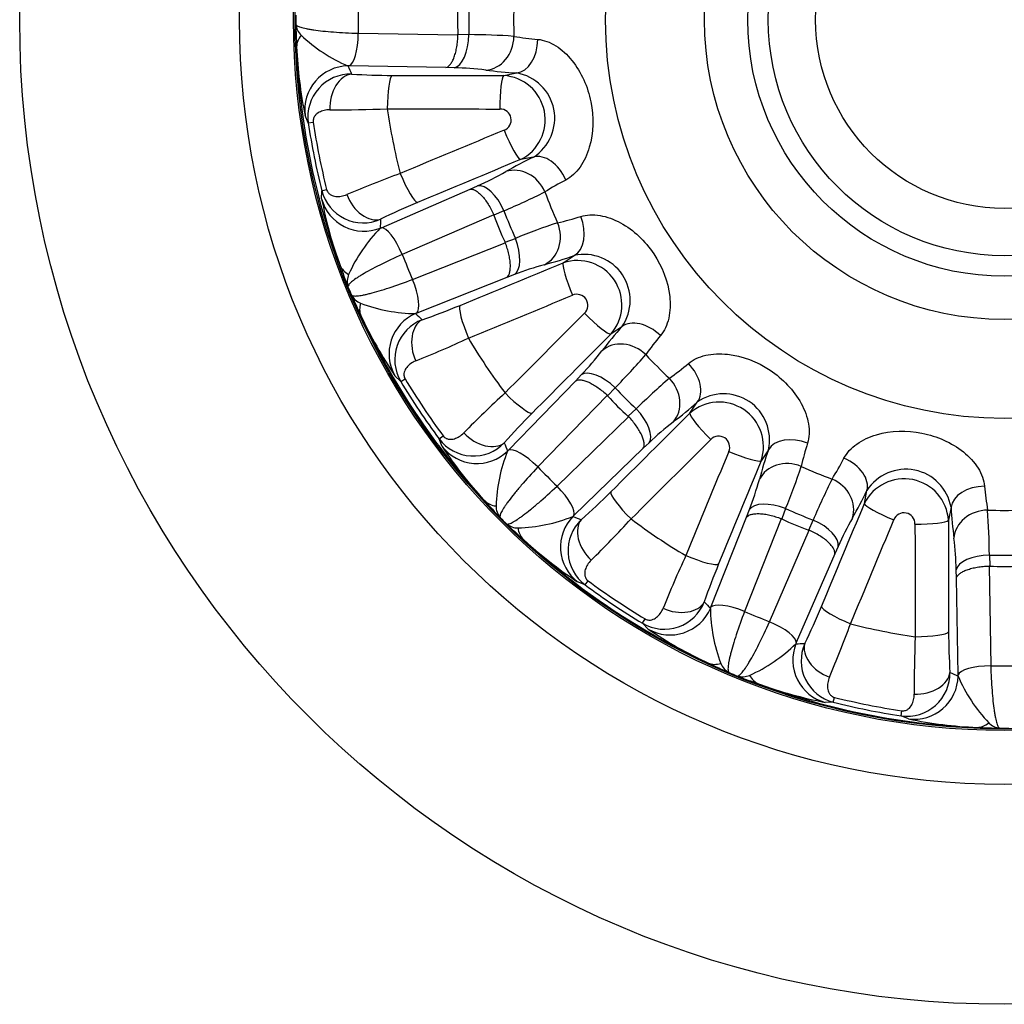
# Model space of a CAD drawing. Header units: millimetres. Extents: x 0 to 1174, y 0 to 830.
# Tile 10 of 15: x 689 to 779, y 428 to 518. Entities that reach past the tile are written whole.
import ezdxf

# ---------------------------------------------------------------- set-up
doc = ezdxf.new("R2010")
doc.units = ezdxf.units.MM
doc.header["$LTSCALE"] = 3.952569
doc.layers.add('CAP180G', color=7, linetype='Continuous')
doc.layers.add('Default', color=7, linetype='Continuous')

# ---------------------------------------------------------------- blocks, each defined once
blk = doc.blocks.new('SE2')
at = {"layer": 'CAP180G', "color": 7, "linetype": 'Continuous'}
for p, q in [((719.687, 516.918), (728.798, 516.777)), ((728.798, 516.777), (728.797, 516.826)), ((728.797, 516.826), (729.8, 516.793)), ((718.856, 513.93), (718.746, 513.931)), ((727.7, 513.792), (718.856, 513.93)), ((728.452, 513.766), (727.7, 513.792)), ((732.984, 513.049), (734.174, 513.286)), ((715.115, 508.73), (714.826, 509.404)), ((715.115, 508.73), (715.572, 508.797)), ((735.702, 505.604), (734.512, 505.367)), ((716.341, 501.786), (716.35, 502.52)), ((716.35, 502.52), (716.798, 502.632)), ((721.796, 499.147), (729.915, 502.658)), ((729.915, 502.658), (730.599, 502.97)), ((733.003, 500.689), (732.09, 500.275)), ((732.072, 500.321), (723.708, 496.704)), ((732.09, 500.275), (732.072, 500.321)), ((721.695, 499.103), (721.796, 499.147)), ((724.656, 494.414), (733.128, 497.77)), ((733.108, 497.815), (734.047, 498.169)), ((733.128, 497.77), (733.108, 497.815)), ((738.422, 495.928), (739.431, 496.602)), ((733.256, 494.592), (725.032, 491.335)), ((733.96, 494.856), (733.256, 494.592)), ((725.032, 491.335), (724.93, 491.294)), ((743.782, 490.089), (742.774, 489.416)), ((723.566, 485.099), (723.041, 485.612)), ((723.566, 485.099), (723.962, 485.336)), ((733.406, 478.803), (739.562, 485.154)), ((739.562, 485.154), (740.076, 485.703)), ((743.169, 484.516), (742.484, 483.784)), ((742.449, 483.82), (736.107, 477.277)), ((742.484, 483.784), (742.449, 483.82)), ((744.366, 481.902), (745.098, 482.587)), ((749.998, 482.191), (750.672, 483.2)), ((737.859, 475.524), (744.402, 481.867)), ((744.402, 481.867), (744.366, 481.902)), ((727.084, 479.835), (727.455, 480.11)), ((727.356, 479.153), (727.084, 479.835)), ((733.329, 478.724), (733.406, 478.803)), ((745.736, 478.98), (739.385, 472.824)), ((746.286, 479.493), (745.736, 478.98)), ((757.184, 478.848), (756.51, 477.84)), ((765.949, 473.93), (766.186, 475.12)), ((758.751, 473.465), (758.398, 472.526)), ((773.868, 473.592), (773.631, 472.402)), ((739.385, 472.824), (739.306, 472.747)), ((751.917, 464.45), (755.175, 472.673)), ((758.352, 472.546), (754.996, 464.074)), ((755.175, 472.673), (755.438, 473.378)), ((758.398, 472.526), (758.352, 472.546)), ((760.857, 471.507), (761.271, 472.421)), ((757.286, 463.125), (760.904, 471.489)), ((760.904, 471.489), (760.857, 471.507)), ((763.552, 470.017), (763.241, 469.332)), ((763.241, 469.332), (759.729, 461.214)), ((777.376, 469.217), (777.408, 468.215)), ((777.359, 468.216), (777.5, 459.104)), ((777.408, 468.215), (777.359, 468.216)), ((774.374, 467.118), (774.349, 467.869)), ((774.512, 458.274), (774.374, 467.118)), ((740.417, 466.502), (739.735, 466.774)), ((740.417, 466.502), (740.692, 466.872)), ((751.876, 464.347), (751.917, 464.45)), ((745.681, 462.984), (745.919, 463.38)), ((746.194, 462.459), (745.681, 462.984)), ((759.729, 461.214), (759.685, 461.113)), ((774.513, 458.163), (774.512, 458.274)), ((763.102, 455.768), (762.368, 455.759)), ((763.102, 455.768), (763.214, 456.216)), ((769.312, 454.533), (769.379, 454.99)), ((769.986, 454.244), (769.312, 454.533))]:
    blk.add_line(p, q, dxfattribs=at)
for radius in [90, 69.9, 64.966, 64.827, 36.446, 27.403, 23.448, 21.573, 17.245]:
    blk.add_circle((778.74, 518.157), radius, dxfattribs=at)
for centre, radius, start, end in [((776.055, 518.157), 56.382, 178.74049, 181.25951), ((778.74, 518.157), 48.959, 178.40345, 181.59655), ((778.74, 518.157), 44.851, 178.05236, 181.94764), ((778.337, 518.157), 64.363, 179.63504, 180.36496), ((715.731, 517.961), 1.769, 186.94939, 223.99919), ((773.522, 519.013), 59.56, 181.2172, 183.20276), ((724.568, 527.522), 14.785, 226.86289, 246.80867), ((729.399, 453.603), 63.191, 85.9025, 89.63683), ((738.166, 541.527), 25.254, 260.30694, 265.3088), ((778.74, 518.157), 64.732, 182.18889, 200.31111), ((753.573, 517.348), 39.553, 182.40955, 191.58635), ((718.993, 509.27), 3.916, 88.71016, 187.93232), ((722.728, 570.813), 57.744, 266.37874, 270.05146), ((727.846, 485.625), 28.148, 82.87906, 88.76643), ((736.38, 551.573), 38.351, 262.44028, 266.70211), ((732.723, 509.004), 4.053, 296.19345, 86.30655), ((733.445, 509.148), 4.202, 302.49504, 80.00496), ((718.068, 609.918), 99.996, 269.44105, 272.44959), ((778.74, 518.157), 56.983, 188.21745, 194.28255), ((732.661, 508.992), 1.001, 290.81229, 91.68771), ((778.74, 518.157), 64.319, 188.42871, 194.07129), ((778.74, 518.157), 63.858, 188.42871, 194.07129), ((752.392, 471.075), 38.351, 115.79789, 120.05972), ((759.256, 406.481), 103.955, 110.1077, 113.00165), ((718.188, 530.89), 30.555, 293.96562, 299.38889), ((750.205, 481.028), 25.269, 117.19264, 122.19162), ((720.137, 503.498), 3.911, 194.48939, 293.86813), ((706.148, 563.915), 68.693, 293.01277, 296.4479), ((778.74, 518.157), 44.851, 200.55236, 204.44764), ((752.514, 508.535), 36.797, 190.56916, 200.43493), ((748.139, 445.867), 60.166, 112.52249, 116.04731), ((778.74, 518.157), 48.959, 200.90345, 204.09655), ((757.859, 439.635), 63.191, 108.4025, 112.13683), ((732.312, 524.221), 25.254, 282.80694, 287.8088), ((732.275, 488.775), 14.785, 135.69153, 155.6369), ((776.26, 517.13), 56.382, 201.24049, 203.75951), ((726.817, 532.819), 38.351, 284.94028, 289.20211), ((739.729, 492.091), 4.053, 318.69345, 108.80655), ((740.34, 492.5), 4.202, 324.99504, 102.50496), ((774.247, 515.371), 59.56, 199.29724, 201.2828), ((744.169, 468.625), 28.148, 105.37906, 111.26643), ((720.453, 494.226), 1.769, 158.50081, 195.55061), ((778.368, 518.003), 64.363, 202.13504, 202.86496), ((720.602, 493.864), 1.769, 209.44939, 246.49919), ((773.592, 516.951), 59.56, 203.7172, 205.70276), ((739.676, 492.056), 1.001, 313.31229, 114.18771), ((725.108, 506.078), 14.785, 249.36289, 269.30867), ((706.842, 545.37), 57.744, 288.87874, 292.55146), ((778.74, 518.157), 64.732, 204.68889, 222.81111), ((755.798, 507.779), 39.553, 204.90955, 214.08635), ((726.942, 487.082), 3.916, 111.21016, 210.43232), ((772.416, 464.576), 38.351, 138.29789, 142.55972), ((687.571, 579.715), 99.996, 291.94105, 294.94959), ((778.74, 518.157), 56.983, 210.71745, 216.78255), ((766.586, 472.934), 25.269, 139.69264, 144.69162), ((717.925, 506.749), 30.555, 316.46562, 321.88889), ((694.163, 532.653), 68.693, 315.51277, 318.9479), ((778.74, 518.157), 44.851, 223.05236, 226.94764), ((733.526, 505.992), 25.254, 305.30694, 310.3088), ((778.74, 518.157), 63.858, 210.92871, 216.57129), ((789.497, 437.622), 63.191, 130.9025, 134.63683), ((778.74, 518.157), 64.319, 210.92871, 216.57129), ((778.74, 518.157), 48.959, 223.40345, 226.59655), ((803.476, 407.526), 103.955, 132.6077, 135.50165), ((753.082, 479.758), 4.202, 347.49504, 125.00496), ((725.158, 511.833), 38.351, 307.44028, 311.70211), ((752.673, 479.147), 4.053, 341.19345, 131.30655), ((778.133, 439.659), 60.166, 135.02249, 138.54731), ((765.756, 459.166), 28.148, 127.87906, 133.76643), ((730.208, 482.188), 3.911, 216.98939, 316.36813), ((752.638, 479.094), 1.001, 335.81229, 136.68771), ((758.193, 499.232), 36.797, 213.06916, 222.93493), ((793.402, 466.235), 38.351, 160.79789, 165.05972), ((784.817, 471.726), 25.269, 162.19264, 167.19162), ((747.056, 473.231), 14.785, 158.19153, 178.1369), ((741.623, 489.616), 25.254, 327.80694, 332.8088), ((776.842, 516.259), 56.382, 223.74049, 226.25951), ((695.054, 499.183), 68.693, 338.01277, 341.4479), ((778.74, 518.157), 44.851, 245.55236, 249.44764), ((769.73, 472.863), 4.202, 9.99504, 147.50496), ((726.92, 484.345), 30.555, 338.96562, 344.38889), ((819.498, 447.869), 63.191, 153.4025, 157.13683), ((769.586, 472.141), 4.053, 3.69345, 153.80655), ((802.123, 477.586), 25.269, 184.69264, 189.69162), ((701.901, 515.785), 57.744, 311.37874, 315.05146), ((731.657, 491.81), 38.351, 329.94028, 334.20211), ((775.655, 513.863), 59.56, 221.79724, 223.7828), ((734.047, 473.742), 1.769, 181.00081, 218.05061), ((778.74, 518.157), 48.959, 245.90345, 249.09655), ((812.155, 475.798), 38.351, 183.29789, 187.55972), ((778.455, 517.873), 64.363, 224.63504, 225.36496), ((733.813, 486.474), 14.785, 271.86289, 291.80867), ((670.954, 540.141), 99.996, 314.44105, 317.44959), ((778.74, 518.157), 56.983, 233.21745, 239.28255), ((789.319, 458.688), 28.148, 150.37906, 156.26643), ((769.574, 472.079), 1.001, 358.31229, 159.18771), ((778.74, 518.157), 44.851, 268.05236, 271.94764), ((708.685, 468.603), 68.693, 0.51277, 3.9479), ((734.325, 473.465), 1.769, 231.94939, 268.99919), ((774.446, 515.073), 59.56, 226.2172, 228.20276), ((742.777, 469.626), 3.916, 133.71016, 232.93232), ((743.804, 467.088), 30.555, 1.46562, 6.88889), ((778.74, 518.157), 64.732, 227.18889, 245.31111), ((761.517, 499.79), 39.553, 227.40955, 236.58635), ((843.93, 425.413), 103.955, 155.1077, 158.00165), ((778.74, 518.157), 48.959, 268.40345, 271.59655), ((808.219, 445.402), 60.166, 157.52249, 161.04731), ((778.74, 518.157), 64.319, 233.42871, 239.07129), ((778.74, 518.157), 63.858, 233.42871, 239.07129), ((747.667, 466.353), 3.911, 239.48939, 338.86813), ((708.658, 486.56), 57.744, 333.87874, 337.55146), ((766.661, 464.526), 14.785, 180.69153, 200.6369), ((777.712, 515.677), 56.382, 246.24049, 248.75951), ((670.746, 497.219), 99.996, 336.94105, 339.94959), ((778.74, 518.157), 56.983, 255.71745, 261.78255), ((766.999, 492.809), 36.797, 235.56916, 245.43493), ((874.46, 457.42), 103.955, 177.6077, 180.50165), ((833.817, 462.222), 60.166, 180.02249, 183.54731), ((749.358, 471.693), 14.785, 294.36289, 314.30867), ((764.087, 459.558), 3.916, 156.21016, 255.43232), ((777.533, 513.01), 59.56, 244.29724, 246.2828), ((754.446, 460.02), 1.769, 203.50081, 240.55061), ((778.74, 515.473), 56.382, 268.74049, 271.25951), ((778.586, 517.786), 64.363, 247.13504, 247.86496), ((754.808, 459.87), 1.769, 254.44939, 291.49919), ((775.953, 513.664), 59.56, 248.7172, 250.70276), ((769.857, 458.406), 3.911, 261.98939, 1.36813), ((788.104, 463.986), 14.785, 203.19153, 223.1369), ((778.74, 518.157), 64.732, 249.68889, 267.81111), ((769.857, 494.597), 39.553, 249.90955, 259.08635), ((778.74, 518.157), 64.319, 255.92871, 261.57129), ((778.74, 518.157), 63.858, 255.92871, 261.57129), ((777.593, 490.246), 36.797, 258.06916, 267.93493), ((778.544, 455.149), 1.769, 226.00081, 263.05061), ((779.595, 512.94), 59.56, 266.79724, 268.7828), ((778.74, 517.755), 64.363, 269.63504, 270.36496)]:
    blk.add_arc(centre, radius, start, end, dxfattribs=at)
for centre, major_axis, ratio, start_param, end_param in [((760.411, 518.157), (31.656, 0), 0.815327, 3.08999, 3.193195), ((718.051, 515.838), (-3.993, -0.229), 0.58687, 5.796108, 6.25085), ((718.825, 516.918), (-0.047, -3), 0.287316, 0.090454, 1.575258), ((728.42, 516.755), (-0.103, -2.998), 0.459345, 0.097562, 1.599426), ((731.303, 516.544), (-0.423, -2.97), 0.867538, 0.174849, 1.723467), ((734.143, 516.274), (-0.192, -2.994), 0.651256, 0.114265, 1.640157), ((718.788, 509.946), (3.658, 1.619), 0.995561, 1.166179, 2.859761), ((778.478, 542.969), (0.727, -69.073), 0.953462, -1.146986, -1.135039), ((719.113, 510.196), (0.205, 2.993), 0.671953, 0.117096, 1.706923), ((722.812, 510.081), (-0.01, -3), 0.156628, 3.229309, 4.735523), ((778.467, 544.098), (-356.236, -3.75), 0.086522, 1.412924, 1.441862), ((733.016, 510.061), (-0.002, -3), 0.128096, 3.228945, 4.735159), ((778.496, 541.302), (-359.23, -3.782), 0.086522, 1.412924, 1.441862), ((787.372, 496.681), (-333.332, -133.977), 0.086522, -1.441862, -1.412924), ((733.398, 508.14), (-1.15, 2.771), 0.128096, 1.548026, 3.05424), ((736.817, 502.83), (-1.323, 2.692), 0.651256, 4.643029, 6.16892), ((788.414, 494.087), (-330.554, -132.861), 0.086522, -1.441862, -1.412924), ((723.978, 504.217), (-1.157, 2.768), 0.156628, 1.547662, 3.053877), ((734.297, 501.495), (-1.528, 2.582), 0.867538, 4.559719, 6.108336), ((731.714, 500.197), (-1.243, 2.731), 0.459345, 4.683759, 6.185624), ((720.209, 502.801), (-3.999, 0.096), 0.995561, 0.281832, 1.975413), ((720.605, 502.695), (1.335, -2.687), 0.671953, 4.576262, 6.166089), ((787.993, 495.135), (-25.761, 64.093), 0.953462, 1.135041, 1.146988), ((761.806, 511.143), (29.246, 12.114), 0.815327, 3.08999, 3.193195), ((735.532, 498.514), (0.746, -2.906), 0.867538, 0.174849, 1.723467), ((738.258, 499.351), (0.968, -2.839), 0.651256, 0.114265, 1.640157), ((722.911, 496.374), (-1.191, 2.753), 0.287316, 4.707927, 6.192731), ((732.787, 497.605), (1.052, -2.809), 0.459345, 0.097562, 1.599426), ((768.56, 542.019), (-327.684, -139.79), 0.086522, 1.412924, 1.441862), ((739.595, 493.179), (1.146, -2.772), 0.128096, 3.228945, 4.735159), ((721.783, 497.076), (-3.777, -1.317), 0.58687, 0.032336, 0.487077), ((723.86, 494.084), (1.105, -2.789), 0.287316, 0.090454, 1.575258), ((769.657, 539.447), (-330.438, -140.965), 0.086522, 1.412924, 1.441862), ((723.558, 492.79), (-3.602, -1.739), 0.58687, 5.796108, 6.25085), ((730.16, 489.293), (1.139, -2.775), 0.156628, 3.229309, 4.735523), ((726.493, 487.629), (2.76, 2.896), 0.995561, 1.166179, 2.859761), ((726.698, 487.984), (-0.956, 2.844), 0.671953, 0.117096, 1.706923), ((769.003, 540.98), (27.105, -63.537), 0.953462, -1.146986, -1.135039), ((794.933, 501.619), (-256.688, -251.34), 0.086522, -1.441862, -1.412924), ((740.683, 491.551), (-2.123, 2.12), 0.128096, 1.548026, 3.05424), ((745.873, 487.954), (-2.253, 1.981), 0.651256, 4.643029, 6.16892), ((796.889, 499.622), (-254.549, -249.245), 0.086522, -1.441862, -1.412924), ((744.057, 485.756), (-2.399, 1.801), 0.867538, 4.559719, 6.108336), ((742.167, 483.568), (-2.193, 2.047), 0.459345, 4.683759, 6.185624), ((748.536, 485.291), (1.981, -2.253), 0.651256, 0.114265, 1.640157), ((746.338, 483.474), (1.801, -2.399), 0.867538, 0.174849, 1.723467), ((733.482, 484.322), (-2.128, 2.114), 0.156628, 1.547662, 3.053877), ((765.779, 505.197), (22.384, 22.384), 0.815327, 3.08999, 3.193195), ((744.15, 481.584), (2.047, -2.193), 0.459345, 0.097562, 1.599426), ((760.204, 536.307), (-249.245, -254.549), 0.086522, 1.412924, 1.441862), ((752.133, 480.1), (2.12, -2.123), 0.128096, 3.228945, 4.735159), ((730.948, 481.624), (2.261, -1.971), 0.671953, 4.576262, 6.166089), ((762.201, 534.351), (-251.34, -256.688), 0.086522, 1.412924, 1.441862), ((759.933, 477.676), (-2.839, 0.968), 0.651256, 4.643029, 6.16892), ((730.541, 481.571), (-3.731, -1.441), 0.995561, 0.281832, 1.975413), ((796.099, 500.429), (-48.328, 49.356), 0.953462, 1.135037, 1.146984), ((735.497, 476.667), (-2.154, 2.088), 0.287316, 4.707927, 6.192731), ((800.029, 509.075), (-140.965, -330.438), 0.086522, -1.441862, -1.412924), ((753.761, 479.013), (-2.772, 1.146), 0.128096, 1.548026, 3.05424), ((759.096, 474.949), (-2.906, 0.746), 0.867538, 4.559719, 6.108336), ((763.413, 476.235), (2.692, -1.323), 0.651256, 0.114265, 1.640157), ((802.601, 507.978), (-139.79, -327.684), 0.086522, -1.441862, -1.412924), ((762.077, 473.715), (2.582, -1.528), 0.867538, 0.174849, 1.723467), ((737.25, 474.915), (2.088, -2.154), 0.287316, 0.090454, 1.575258), ((776.857, 473.56), (-2.994, -0.192), 0.651256, 4.643029, 6.16892), ((744.904, 472.899), (2.114, -2.128), 0.156628, 3.229309, 4.735523), ((734.186, 476.884), (-2.985, -2.662), 0.58687, 0.032336, 0.487077), ((758.187, 472.205), (-2.809, 1.052), 0.459345, 4.683759, 6.185624), ((754.669, 527.832), (-132.861, -330.554), 0.086522, 1.412924, 1.441862), ((768.722, 472.816), (2.771, -1.15), 0.128096, 3.228945, 4.735159), ((742.153, 469.959), (1.441, 3.731), 0.995561, 1.166179, 2.859761), ((761.011, 535.517), (49.356, -48.328), 0.953462, -1.146984, -1.135037), ((771.726, 501.224), (12.114, 29.246), 0.815327, 3.08999, 3.193195), ((777.127, 470.721), (-2.97, -0.423), 0.867538, 4.559719, 6.108336), ((737.466, 473.604), (-2.662, -2.985), 0.58687, 5.796108, 6.25085), ((742.207, 470.365), (-1.971, 2.261), 0.671953, 0.117096, 1.706923), ((760.779, 471.131), (2.731, -1.243), 0.459345, 0.097562, 1.599426), ((757.263, 526.789), (-133.977, -333.332), 0.086522, 1.412924, 1.441862), ((770.643, 472.434), (-3, -0.002), 0.128096, 1.548026, 3.05424), ((801.885, 517.914), (-3.782, -359.23), 0.086522, -1.441862, -1.412924), ((804.68, 517.884), (-3.75, -356.236), 0.086522, -1.441862, -1.412924), ((749.875, 469.578), (-2.775, 1.139), 0.156628, 1.547662, 3.053877), ((777.337, 467.838), (-2.998, -0.103), 0.459345, 4.683759, 6.185624), ((778.74, 499.829), (0, 31.656), 0.815327, 3.08999, 3.193195), ((748.566, 466.116), (2.844, -0.956), 0.671953, 4.576262, 6.166089), ((801.562, 508.421), (-63.537, 27.105), 0.953462, 1.135041, 1.146988), ((754.666, 463.277), (-2.789, 1.105), 0.287316, 4.707927, 6.192731), ((764.799, 463.396), (2.768, -1.157), 0.156628, 3.229309, 4.735523), ((748.211, 465.911), (-2.896, -2.76), 0.995561, 0.281832, 1.975413), ((756.956, 462.329), (2.753, -1.191), 0.287316, 0.090454, 1.575258), ((770.663, 462.23), (-3, -0.01), 0.156628, 1.547662, 3.053877), ((763.383, 459.627), (-0.096, 3.999), 0.995561, 1.166179, 2.859761), ((755.717, 527.411), (64.093, -25.761), 0.953462, -1.146986, -1.135039), ((763.277, 460.023), (-2.687, 1.335), 0.671953, 0.117096, 1.706923), ((753.372, 462.976), (-1.739, -3.602), 0.58687, 0.032336, 0.487077), ((777.5, 458.242), (-3, -0.047), 0.287316, 4.707927, 6.192731), ((757.658, 461.2), (-1.317, -3.777), 0.58687, 5.796108, 6.25085), ((770.529, 458.205), (-1.619, -3.658), 0.995561, 0.281832, 1.975413), ((770.778, 458.531), (2.993, 0.205), 0.671953, 4.576262, 6.166089), ((803.551, 517.896), (-69.073, 0.727), 0.953462, 1.135039, 1.146986), ((776.42, 457.468), (-0.229, -3.993), 0.58687, 0.032336, 0.487077)]:
    blk.add_ellipse(centre, major_axis=major_axis, ratio=ratio, start_param=start_param, end_param=end_param, dxfattribs=at)
for points, knots in [([(713.975, 517.747), (713.986, 517.699), (714.029, 517.652), (714.18, 517.559), (714.289, 517.512), (714.567, 517.424), (714.736, 517.381), (715.033, 517.32), (715.139, 517.3), (715.367, 517.261), (715.489, 517.242), (715.871, 517.186), (716.15, 517.152), (716.753, 517.089), (717.081, 517.06), (718.122, 516.981), (718.874, 516.943), (719.687, 516.918)], [0, 0, 0, 0, 0.125, 0.125, 0.25, 0.25, 0.375, 0.375, 0.4375, 0.4375, 0.5, 0.5, 0.625, 0.625, 0.75, 0.75, 1, 1, 1, 1]), ([(727.7, 513.792), (727.769, 513.808), (727.841, 513.841), (727.977, 513.941), (728.044, 514.006), (728.172, 514.169), (728.235, 514.267), (728.351, 514.488), (728.406, 514.612), (728.506, 514.885), (728.552, 515.034), (728.633, 515.348), (728.668, 515.513), (728.727, 515.861), (728.75, 516.041), (728.784, 516.404), (728.794, 516.589), (728.798, 516.777)], [0, 0, 0, 0, 0.125, 0.125, 0.25, 0.25, 0.375, 0.375, 0.5, 0.5, 0.625, 0.625, 0.75, 0.75, 0.875, 0.875, 1, 1, 1, 1]), ([(736.101, 516.357), (736.639, 516.309), (737.207, 516.103), (738.288, 515.426), (738.792, 514.96), (740.084, 513.359), (740.669, 512.022), (741.218, 509.269), (741.192, 507.814), (740.613, 505.834), (740.328, 505.212), (739.59, 504.169), (739.136, 503.754), (738.658, 503.504)], [0, 0, 0, 0, 0.125, 0.125, 0.25, 0.25, 0.5, 0.5, 0.75, 0.75, 0.875, 0.875, 1, 1, 1, 1]), ([(717.092, 509.926), (716.909, 509.929), (716.736, 509.909), (716.408, 509.831), (716.253, 509.773), (716.042, 509.656), (715.976, 509.612), (715.849, 509.509), (715.79, 509.45), (715.684, 509.314), (715.636, 509.235), (715.587, 509.09), (715.574, 509.037), (715.562, 508.922), (715.563, 508.859), (715.572, 508.797)], [0, 0, 0, 0, 0.25, 0.25, 0.5, 0.5, 0.625, 0.625, 0.75, 0.75, 0.875, 0.875, 0.9375, 0.9375, 1, 1, 1, 1]), ([(716.798, 502.632), (716.813, 502.571), (716.836, 502.513), (716.892, 502.41), (716.924, 502.367), (717.026, 502.252), (717.099, 502.198), (717.324, 502.069), (717.48, 502.028), (717.802, 501.991), (717.965, 501.997), (718.297, 502.05), (718.467, 502.098), (718.635, 502.171)], [0, 0, 0, 0, 0.0625, 0.0625, 0.125, 0.125, 0.25, 0.25, 0.5, 0.5, 0.75, 0.75, 1, 1, 1, 1]), ([(729.915, 502.658), (729.985, 502.671), (730.063, 502.667), (730.228, 502.627), (730.314, 502.592), (730.495, 502.491), (730.59, 502.425), (730.783, 502.264), (730.88, 502.171), (731.078, 501.958), (731.178, 501.837), (731.372, 501.578), (731.468, 501.439), (731.655, 501.14), (731.745, 500.983), (731.916, 500.66), (731.996, 500.493), (732.072, 500.321)], [0, 0, 0, 0, 0.125, 0.125, 0.25, 0.25, 0.375, 0.375, 0.5, 0.5, 0.625, 0.625, 0.75, 0.75, 0.875, 0.875, 1, 1, 1, 1]), ([(740.036, 500.177), (740.551, 500.338), (741.155, 500.366), (742.412, 500.153), (743.056, 499.916), (744.863, 498.931), (745.915, 497.92), (747.476, 495.587), (748.009, 494.233), (748.231, 492.182), (748.206, 491.498), (747.923, 490.252), (747.663, 489.695), (747.317, 489.28)], [0, 0, 0, 0, 0.125, 0.125, 0.25, 0.25, 0.5, 0.5, 0.75, 0.75, 0.875, 0.875, 1, 1, 1, 1]), ([(733.256, 494.592), (733.314, 494.633), (733.367, 494.692), (733.455, 494.836), (733.491, 494.922), (733.548, 495.121), (733.568, 495.236), (733.591, 495.485), (733.594, 495.62), (733.582, 495.91), (733.568, 496.066), (733.522, 496.387), (733.491, 496.553), (733.413, 496.896), (733.365, 497.072), (733.257, 497.42), (733.196, 497.595), (733.128, 497.77)], [0, 0, 0, 0, 0.125, 0.125, 0.25, 0.25, 0.375, 0.375, 0.5, 0.5, 0.625, 0.625, 0.75, 0.75, 0.875, 0.875, 1, 1, 1, 1]), ([(723.708, 496.704), (722.966, 496.37), (722.286, 496.046), (721.354, 495.576), (721.063, 495.424), (720.53, 495.134), (720.285, 494.996), (719.953, 494.798), (719.848, 494.734), (719.653, 494.611), (719.562, 494.551), (719.311, 494.381), (719.171, 494.277), (718.948, 494.089), (718.865, 494.005), (718.761, 493.861), (718.739, 493.8), (718.748, 493.752)], [0, 0, 0, 0, 0.25, 0.25, 0.375, 0.375, 0.5, 0.5, 0.5625, 0.5625, 0.625, 0.625, 0.75, 0.75, 0.875, 0.875, 1, 1, 1, 1]), ([(719.062, 492.994), (719.09, 492.954), (719.148, 492.927), (719.323, 492.898), (719.442, 492.897), (719.733, 492.922), (719.905, 492.947), (720.203, 493.004), (720.309, 493.027), (720.534, 493.078), (720.654, 493.107), (721.028, 493.202), (721.299, 493.277), (721.881, 493.449), (722.194, 493.547), (723.186, 493.873), (723.896, 494.126), (724.656, 494.414)], [0, 0, 0, 0, 0.125, 0.125, 0.25, 0.25, 0.375, 0.375, 0.4375, 0.4375, 0.5, 0.5, 0.625, 0.625, 0.75, 0.75, 1, 1, 1, 1]), ([(724.935, 486.961), (724.765, 486.894), (724.612, 486.809), (724.339, 486.612), (724.218, 486.499), (724.068, 486.31), (724.023, 486.243), (723.946, 486.1), (723.913, 486.023), (723.868, 485.857), (723.854, 485.766), (723.864, 485.613), (723.873, 485.559), (723.905, 485.448), (723.93, 485.39), (723.962, 485.336)], [0, 0, 0, 0, 0.25, 0.25, 0.5, 0.5, 0.625, 0.625, 0.75, 0.75, 0.875, 0.875, 0.9375, 0.9375, 1, 1, 1, 1]), ([(749.863, 486.734), (750.277, 487.081), (750.824, 487.337), (752.067, 487.622), (752.753, 487.649), (754.799, 487.43), (756.158, 486.899), (758.493, 485.341), (759.504, 484.293), (760.494, 482.484), (760.732, 481.843), (760.948, 480.583), (760.921, 479.969), (760.759, 479.453)], [0, 0, 0, 0, 0.125, 0.125, 0.25, 0.25, 0.5, 0.5, 0.75, 0.75, 0.875, 0.875, 1, 1, 1, 1]), ([(739.562, 485.154), (739.623, 485.192), (739.697, 485.218), (739.864, 485.245), (739.957, 485.245), (740.163, 485.221), (740.276, 485.196), (740.515, 485.122), (740.641, 485.073), (740.905, 484.951), (741.044, 484.878), (741.322, 484.713), (741.464, 484.621), (741.751, 484.417), (741.895, 484.306), (742.176, 484.073), (742.314, 483.95), (742.449, 483.82)], [0, 0, 0, 0, 0.125, 0.125, 0.25, 0.25, 0.375, 0.375, 0.5, 0.5, 0.625, 0.625, 0.75, 0.75, 0.875, 0.875, 1, 1, 1, 1]), ([(745.736, 478.98), (745.774, 479.04), (745.801, 479.114), (745.827, 479.281), (745.828, 479.375), (745.804, 479.58), (745.778, 479.694), (745.704, 479.933), (745.655, 480.059), (745.533, 480.323), (745.46, 480.461), (745.295, 480.74), (745.203, 480.882), (744.999, 481.169), (744.888, 481.313), (744.655, 481.594), (744.532, 481.732), (744.402, 481.867)], [0, 0, 0, 0, 0.125, 0.125, 0.25, 0.25, 0.375, 0.375, 0.5, 0.5, 0.625, 0.625, 0.75, 0.75, 0.875, 0.875, 1, 1, 1, 1]), ([(764.086, 478.076), (764.336, 478.554), (764.744, 479.001), (765.783, 479.739), (766.406, 480.027), (768.38, 480.608), (769.839, 480.637), (772.592, 480.091), (773.927, 479.51), (775.534, 478.217), (776, 477.716), (776.681, 476.635), (776.891, 476.057), (776.939, 475.519)], [0, 0, 0, 0, 0.125, 0.125, 0.25, 0.25, 0.5, 0.5, 0.75, 0.75, 0.875, 0.875, 1, 1, 1, 1]), ([(727.455, 480.11), (727.492, 480.059), (727.535, 480.015), (727.626, 479.941), (727.672, 479.913), (727.81, 479.846), (727.898, 479.824), (728.156, 479.791), (728.315, 479.813), (728.627, 479.901), (728.776, 479.969), (729.062, 480.146), (729.201, 480.255), (729.328, 480.387)], [0, 0, 0, 0, 0.0625, 0.0625, 0.125, 0.125, 0.25, 0.25, 0.5, 0.5, 0.75, 0.75, 1, 1, 1, 1]), ([(736.107, 477.277), (735.549, 476.685), (735.045, 476.125), (734.364, 475.334), (734.153, 475.082), (733.771, 474.611), (733.598, 474.389), (733.367, 474.08), (733.295, 473.98), (733.161, 473.791), (733.1, 473.702), (732.933, 473.449), (732.844, 473.299), (732.71, 473.04), (732.666, 472.93), (732.625, 472.757), (732.628, 472.693), (732.654, 472.652)], [0, 0, 0, 0, 0.25, 0.25, 0.375, 0.375, 0.5, 0.5, 0.5625, 0.5625, 0.625, 0.625, 0.75, 0.75, 0.875, 0.875, 1, 1, 1, 1]), ([(733.234, 472.072), (733.276, 472.045), (733.34, 472.042), (733.512, 472.083), (733.622, 472.128), (733.881, 472.262), (734.031, 472.351), (734.284, 472.518), (734.374, 472.579), (734.562, 472.713), (734.662, 472.785), (734.972, 473.016), (735.193, 473.189), (735.664, 473.571), (735.916, 473.782), (736.708, 474.462), (737.267, 474.967), (737.859, 475.524)], [0, 0, 0, 0, 0.125, 0.125, 0.25, 0.25, 0.375, 0.375, 0.4375, 0.4375, 0.5, 0.5, 0.625, 0.625, 0.75, 0.75, 1, 1, 1, 1]), ([(755.175, 472.673), (755.216, 472.732), (755.274, 472.785), (755.418, 472.873), (755.504, 472.909), (755.703, 472.966), (755.818, 472.986), (756.067, 473.009), (756.202, 473.012), (756.492, 473), (756.649, 472.986), (756.969, 472.94), (757.135, 472.909), (757.478, 472.83), (757.654, 472.783), (758.003, 472.675), (758.177, 472.614), (758.352, 472.546)], [0, 0, 0, 0, 0.125, 0.125, 0.25, 0.25, 0.375, 0.375, 0.5, 0.5, 0.625, 0.625, 0.75, 0.75, 0.875, 0.875, 1, 1, 1, 1]), ([(763.241, 469.332), (763.253, 469.402), (763.249, 469.481), (763.21, 469.646), (763.174, 469.732), (763.073, 469.913), (763.007, 470.008), (762.847, 470.201), (762.753, 470.298), (762.54, 470.495), (762.419, 470.595), (762.16, 470.79), (762.021, 470.885), (761.722, 471.072), (761.565, 471.163), (761.242, 471.333), (761.075, 471.414), (760.904, 471.489)], [0, 0, 0, 0, 0.125, 0.125, 0.25, 0.25, 0.375, 0.375, 0.5, 0.5, 0.625, 0.625, 0.75, 0.75, 0.875, 0.875, 1, 1, 1, 1]), ([(740.969, 468.746), (740.838, 468.618), (740.729, 468.482), (740.552, 468.195), (740.483, 468.044), (740.417, 467.812), (740.401, 467.734), (740.385, 467.572), (740.384, 467.488), (740.406, 467.317), (740.428, 467.228), (740.495, 467.09), (740.524, 467.043), (740.597, 466.954), (740.641, 466.91), (740.692, 466.872)], [0, 0, 0, 0, 0.25, 0.25, 0.5, 0.5, 0.625, 0.625, 0.75, 0.75, 0.875, 0.875, 0.9375, 0.9375, 1, 1, 1, 1]), ([(774.374, 467.118), (774.39, 467.187), (774.423, 467.258), (774.523, 467.395), (774.588, 467.462), (774.751, 467.59), (774.849, 467.653), (775.071, 467.769), (775.194, 467.823), (775.467, 467.924), (775.617, 467.97), (775.93, 468.051), (776.096, 468.086), (776.443, 468.144), (776.623, 468.168), (776.987, 468.201), (777.171, 468.212), (777.359, 468.216)], [0, 0, 0, 0, 0.125, 0.125, 0.25, 0.25, 0.375, 0.375, 0.5, 0.5, 0.625, 0.625, 0.75, 0.75, 0.875, 0.875, 1, 1, 1, 1]), ([(745.919, 463.38), (745.973, 463.347), (746.029, 463.323), (746.142, 463.29), (746.195, 463.282), (746.348, 463.272), (746.438, 463.286), (746.689, 463.354), (746.828, 463.435), (747.082, 463.636), (747.193, 463.756), (747.39, 464.029), (747.476, 464.183), (747.544, 464.353)], [0, 0, 0, 0, 0.0625, 0.0625, 0.125, 0.125, 0.25, 0.25, 0.5, 0.5, 0.75, 0.75, 1, 1, 1, 1]), ([(754.996, 464.074), (754.708, 463.314), (754.456, 462.604), (754.13, 461.612), (754.031, 461.299), (753.859, 460.717), (753.784, 460.446), (753.689, 460.072), (753.66, 459.952), (753.609, 459.726), (753.587, 459.62), (753.53, 459.322), (753.504, 459.15), (753.48, 458.86), (753.48, 458.741), (753.509, 458.566), (753.536, 458.508), (753.577, 458.48)], [0, 0, 0, 0, 0.25, 0.25, 0.375, 0.375, 0.5, 0.5, 0.5625, 0.5625, 0.625, 0.625, 0.75, 0.75, 0.875, 0.875, 1, 1, 1, 1]), ([(754.334, 458.166), (754.383, 458.157), (754.443, 458.179), (754.587, 458.283), (754.671, 458.366), (754.859, 458.589), (754.963, 458.729), (755.134, 458.98), (755.193, 459.07), (755.316, 459.266), (755.381, 459.371), (755.578, 459.703), (755.716, 459.947), (756.006, 460.481), (756.158, 460.772), (756.629, 461.704), (756.952, 462.384), (757.286, 463.125)], [0, 0, 0, 0, 0.125, 0.125, 0.25, 0.25, 0.375, 0.375, 0.4375, 0.4375, 0.5, 0.5, 0.625, 0.625, 0.75, 0.75, 1, 1, 1, 1]), ([(777.5, 459.104), (777.525, 458.292), (777.564, 457.539), (777.642, 456.498), (777.671, 456.171), (777.734, 455.568), (777.769, 455.289), (777.824, 454.907), (777.843, 454.785), (777.882, 454.557), (777.902, 454.451), (777.964, 454.154), (778.006, 453.985), (778.095, 453.707), (778.141, 453.598), (778.234, 453.447), (778.281, 453.403), (778.33, 453.393)], [0, 0, 0, 0, 0.25, 0.25, 0.375, 0.375, 0.5, 0.5, 0.5625, 0.5625, 0.625, 0.625, 0.75, 0.75, 0.875, 0.875, 1, 1, 1, 1]), ([(762.753, 458.053), (762.681, 457.885), (762.633, 457.717), (762.579, 457.384), (762.573, 457.219), (762.601, 456.979), (762.616, 456.901), (762.663, 456.744), (762.694, 456.667), (762.78, 456.517), (762.834, 456.443), (762.949, 456.342), (762.994, 456.31), (763.095, 456.254), (763.153, 456.231), (763.214, 456.216)], [0, 0, 0, 0, 0.25, 0.25, 0.5, 0.5, 0.625, 0.625, 0.75, 0.75, 0.875, 0.875, 0.9375, 0.9375, 1, 1, 1, 1]), ([(769.379, 454.99), (769.442, 454.98), (769.503, 454.979), (769.62, 454.992), (769.672, 455.005), (769.818, 455.054), (769.895, 455.101), (770.101, 455.26), (770.198, 455.388), (770.356, 455.671), (770.413, 455.824), (770.491, 456.152), (770.511, 456.327), (770.508, 456.51)], [0, 0, 0, 0, 0.0625, 0.0625, 0.125, 0.125, 0.25, 0.25, 0.5, 0.5, 0.75, 0.75, 1, 1, 1, 1])]:
    blk.add_open_spline(points, degree=3, knots=knots, dxfattribs=at)

msp = doc.modelspace()

# ---------------------------------------------------------------- block references
at = {"layer": 'Default'}
msp.add_blockref('SE2', (0, 0), dxfattribs=at)

doc.saveas('drawing.dxf')
